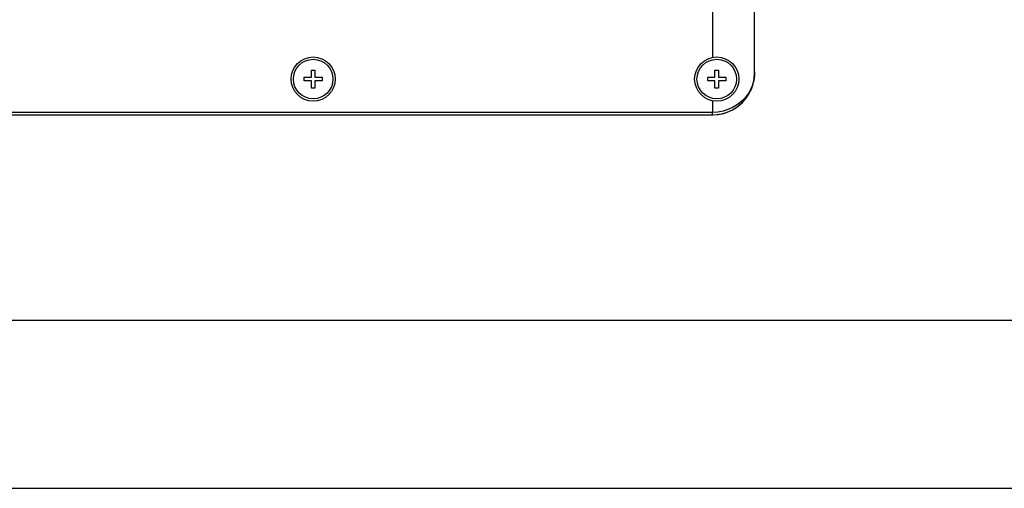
# Model space of a CAD drawing. Header units: millimetres. Extents: x 0 to 770, y -15 to 420.
# Tile 7 of 116: x 203 to 261, y 0 to 28. Entities that reach past the tile are written whole.
import ezdxf

# ---------------------------------------------------------------- set-up
doc = ezdxf.new("R2010")
doc.units = ezdxf.units.MM
doc.header["$LTSCALE"] = 32.67
doc.layers.get('0').update_dxf_attribs({"linetype": 'CONTINUOUS'})
for name, color, linetype in [('1_DESIGN', 7, 'CONTINUOUS'), ('HOLE', 7, 'CONTINUOUS'), ('ROUND', 7, 'CONTINUOUS')]:
    doc.layers.add(name, color=color, linetype=linetype)

msp = doc.modelspace()

# ---------------------------------------------------------------- linework, layer by layer
at = {"color": 7, "linetype": 'CONTINUOUS'}
for p, q in [((10, 10), (584, 10)), ((12.377365, 0), (584.301025, 0))]:
    msp.add_line(p, q, dxfattribs=at)
at = {"layer": '1_DESIGN', "color": 7, "linetype": 'CONTINUOUS'}
for p, q in [((220.249187, 24.873188), (220.464187, 24.873188)), ((220.249187, 24.443188), (220.249187, 24.873188)), ((220.464187, 24.873188), (220.464187, 24.443188)), ((244.249187, 24.873188), (244.464187, 24.873188)), ((244.249187, 24.443188), (244.249187, 24.873188)), ((244.464187, 24.873188), (244.464187, 24.443188)), ((219.819187, 24.443188), (220.249187, 24.443188)), ((219.819187, 24.228188), (219.819187, 24.443188)), ((220.249187, 24.228188), (219.819187, 24.228188)), ((220.249187, 23.798188), (220.249187, 24.228188)), ((220.464187, 24.443188), (220.894187, 24.443188)), ((220.894187, 24.228188), (220.464187, 24.228188)), ((220.464187, 24.228188), (220.464187, 23.798188)), ((220.894187, 24.443188), (220.894187, 24.228188)), ((243.819187, 24.443188), (244.249187, 24.443188)), ((243.819187, 24.228188), (243.819187, 24.443188)), ((244.249187, 24.228188), (243.819187, 24.228188)), ((244.249187, 23.798188), (244.249187, 24.228188)), ((244.464187, 24.443188), (244.894187, 24.443188)), ((244.894187, 24.228188), (244.464187, 24.228188)), ((244.464187, 24.228188), (244.464187, 23.798188)), ((244.894187, 24.443188), (244.894187, 24.228188)), ((220.464187, 23.798188), (220.249187, 23.798188)), ((244.464187, 23.798188), (244.249187, 23.798188))]:
    msp.add_line(p, q, dxfattribs=at)
for centre in [(220.356687, 24.335688), (244.356687, 24.335688)]:
    msp.add_circle(centre, 1.175, dxfattribs=at)
at = {"layer": 'HOLE', "color": 9, "linetype": 'CONTINUOUS'}
for p, q in [((244.106687, 31.375839), (244.106687, 25.624158)), ((244.106687, 23.047217), (244.106687, 22.34964))]:
    msp.add_line(p, q, dxfattribs=at)
at = {"layer": 'HOLE', "color": 7, "linetype": 'CONTINUOUS'}
for centre in [(220.356687, 24.335688), (244.356687, 24.335688)]:
    msp.add_circle(centre, 1.3125, dxfattribs=at)
at = {"layer": 'ROUND', "color": 7, "linetype": 'CONTINUOUS'}
for p, q in [((246.606687, 24.692738), (246.606687, 55.978638)), ((246.585347, 24.365936), (246.606687, 24.692738)), ((246.606287, 24.694034), (246.605098, 24.627452)), ((246.606687, 24.761461), (246.606287, 24.694034)), ((246.521872, 24.045982), (246.585347, 24.365936)), ((200.99104, 22.210688), (244.124637, 22.210688))]:
    msp.add_line(p, q, dxfattribs=at)
at = {"layer": 'ROUND', "color": 9, "linetype": 'CONTINUOUS'}
for p, q in [((244.106687, 22.34964), (200.969703, 22.349693)), ((244.106687, 22.210688), (244.106687, 22.34964))]:
    msp.add_line(p, q, dxfattribs=at)
for points in [[(246.605098, 24.627452), (246.604219, 24.606969), (246.603085, 24.585384), (246.601643, 24.562403), (246.599824, 24.537733)], [(246.591162, 24.450651), (246.586779, 24.416299), (246.581369, 24.378811), (246.574716, 24.337906), (246.566556, 24.29327), (246.55657, 24.244563), (246.544382, 24.191453), (246.529551, 24.133633), (246.51156, 24.070815), (246.48978, 24.00265), (246.463393, 23.928617), (246.431373, 23.848132), (246.392494, 23.76069), (246.345234, 23.665792), (246.287677, 23.562934), (246.217447, 23.451728), (246.131494, 23.331878), (246.025915, 23.203351), (245.895953, 23.066865), (245.735088, 22.923616), (245.535011, 22.776439), (245.293277, 22.635027), (245.023574, 22.515682), (244.732142, 22.425441), (244.423935, 22.368914), (244.106687, 22.34964)], [(246.599824, 24.537733), (246.597544, 24.511079), (246.594699, 24.482149), (246.591162, 24.450651)]]:
    msp.add_lwpolyline(points, dxfattribs=at)
at = {"layer": 'ROUND', "color": 7, "linetype": 'CONTINUOUS'}
for points in [[(246.603492, 24.584325), (246.604156, 24.598705), (246.604691, 24.613081), (246.605098, 24.627452)], [(244.124637, 22.210688), (244.451438, 22.232029), (244.771391, 22.295503), (245.079227, 22.399793), (245.369959, 22.542969), (245.638929, 22.722543), (245.881849, 22.93552), (246.094828, 23.17844), (246.274403, 23.447411), (246.417581, 23.738145), (246.521872, 24.045982)]]:
    msp.add_lwpolyline(points, dxfattribs=at)
msp.add_arc((244.106687, 24.710688), 2.5, 270, 360, dxfattribs=at)

doc.saveas('drawing.dxf')
